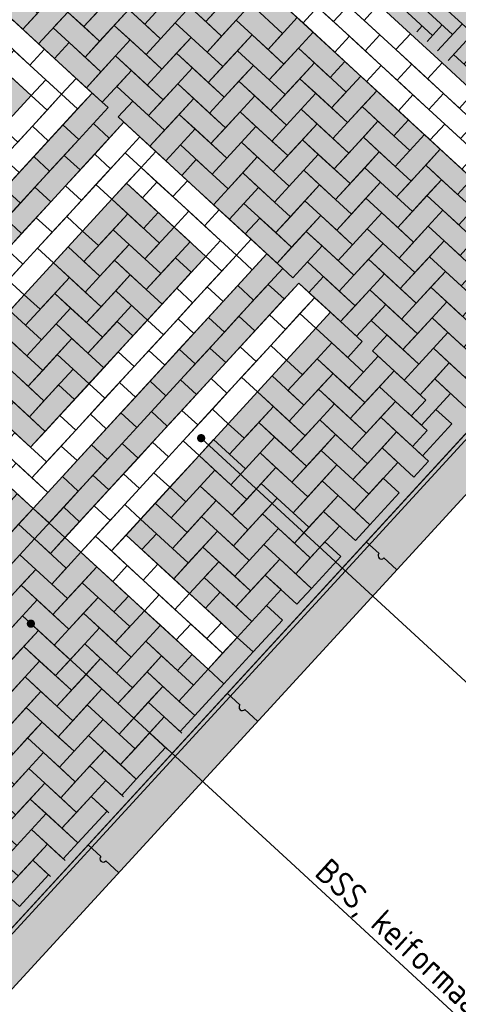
# Model space of a CAD drawing. Header units: metres. Extents: x 111546 to 149831, y 498798 to 507863.
# Tile 87 of 256: x 113035.21 to 113037.34, y 500861.54 to 500866.32. Entities that reach past the tile are written whole.
import ezdxf

# ---------------------------------------------------------------- set-up
doc = ezdxf.new("R2010")
doc.units = ezdxf.units.M
doc.layers.add('3-nw-details-1', color=7, linetype='Continuous')
doc.layers.add('3-nw-details-2', color=7, linetype='Continuous')
doc.styles.get("Standard").update_dxf_attribs({"font": 'isocp-ie.shx'})
doc.dimstyles.get("Standard").update_dxf_attribs({"dimtxt": 0.18, "dimasz": 0.18, "dimexe": 0.18, "dimexo": 0.0625, "dimgap": 0.09, "dimtad": 0, "dimtih": 1, "dimtoh": 1, "dimdec": 4, "dimzin": 0, "dimdsep": 46, "dimtxsty": 'Standard', "dimcen": 0.09, "dimadec": 0, "dimazin": 0, "dimtfac": 1, "dimtdec": 4, "dimtofl": 0, "dimtmove": 0, "dimatfit": 3, "dimfxl": 1, "dimtolj": 1, "dimtzin": 0, "dimarcsym": 0})

msp = doc.modelspace()

# ---------------------------------------------------------------- hatches: boundary and pattern name
at = {"layer": '3-nw-details-1', "linetype": 'Continuous', "ltscale": 0.02}
h = msp.add_hatch(dxfattribs=at)
h.set_pattern_fill('AVH-BSS_DIKFORMAAT_ELLEBOOG', pattern_type=2)
h.set_pattern_definition([(317.414373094, (0, 0), (0.097494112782, 0.004110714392), [0.276, -0.138]), (227.414373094, (0.140075, 0.15241), (0.097494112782, 0.004110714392), [0.276, -0.138])])
h.paths.add_polyline_path([(113036.8077, 500866.5679), (113038.2416, 500865.25), (113040.3529, 500867.5502), (113038.9205, 500868.8667)])
at = {"layer": '3-nw-details-2', "ltscale": 0.02}
h = msp.add_hatch(color=9, dxfattribs=at)
h.dxf.hatch_style = 1
h.paths.add_polyline_path([(113026.1378, 500862.6837), (113026.285, 500862.5483), (113035.2189, 500872.2688), (113035.0717, 500872.4041)])
h.paths.add_polyline_path([(113031.419, 500857.8298), (113031.5663, 500857.6944), (113040.5002, 500867.4149), (113040.3529, 500867.5502)])
h = msp.add_hatch(color=116, dxfattribs=at)
h.dxf.hatch_style = 1
h.paths.add_polyline_path([(113033.0078, 500868.3113), (113032.312, 500868.9508), (113031.7436, 500868.3323), (113032.2848, 500867.835), (113031.8585, 500867.3711), (113031.3173, 500867.8685), (113031.1752, 500867.7139), (113031.871, 500867.0744), (113032.5815, 500867.8475), (113032.0403, 500868.3448), (113032.3246, 500868.6541), (113032.8657, 500868.1567)], flags=16)
h.paths.add_polyline_path([(113033.8582, 500867.5297), (113033.1624, 500868.1692), (113032.0256, 500866.9323), (113032.7214, 500866.2928), (113032.8635, 500866.4474), (113032.3223, 500866.9448), (113033.1739, 500867.8714), (113033.7151, 500867.374)], flags=16)
h.paths.add_polyline_path([(113034.0128, 500867.3876), (113032.876, 500866.1507), (113033.0306, 500866.0086), (113033.599, 500866.6271), (113033.9856, 500866.2718), (113033.4171, 500865.6533), (113033.5717, 500865.5112), (113034.7086, 500866.7482), (113034.554, 500866.8903), (113034.1277, 500866.4264), (113033.7411, 500866.7817), (113034.1674, 500867.2455)], flags=16)
h.paths.add_polyline_path([(113034.8632, 500866.6061), (113035.559, 500865.9666), (113034.4221, 500864.7297), (113033.7264, 500865.3691)], flags=16)
h.paths.add_polyline_path([(113035.7136, 500865.8245), (113036.4094, 500865.185), (113035.2725, 500863.9481), (113034.5768, 500864.5876)], flags=16)
h.paths.add_polyline_path([(113035.7261, 500865.5278), (113036.1126, 500865.1725), (113035.26, 500864.2448), (113034.8735, 500864.6001)], flags=0)
h.paths.add_polyline_path([(113036.564, 500865.0429), (113036.7186, 500864.9008), (113035.7239, 500863.8185), (113036.265, 500863.3211), (113036.1229, 500863.1665), (113035.4271, 500863.806)], flags=16)
h.paths.add_polyline_path([(113031.3861, 500866.2365), (113032.0819, 500865.597), (113031.9398, 500865.4424), (113030.5772, 500864.9834), (113031.0872, 500864.5147), (113030.945, 500864.3601), (113030.2493, 500864.9996), (113030.3914, 500865.1542), (113030.4008, 500865.1456), (113031.7633, 500865.6046), (113031.244, 500866.0819)], flags=16)
h.paths.add_polyline_path([(113032.2365, 500865.4549), (113032.9323, 500864.8155), (113031.7954, 500863.5785), (113031.0997, 500864.218)], flags=16)
h.paths.add_polyline_path([(113033.0869, 500864.6734), (113033.7827, 500864.0339), (113032.6458, 500862.797), (113032.4912, 500862.9391), (113033.4859, 500864.0214), (113033.0994, 500864.3766), (113032.1047, 500863.2943), (113031.9501, 500863.4364)], flags=16)
h.paths.add_polyline_path([(113033.9373, 500863.8918), (113034.5557, 500863.3234), (113034.4136, 500863.1687), (113033.9498, 500863.5951), (113033.5945, 500863.2085), (113033.9811, 500862.8533), (113033.839, 500862.6986), (113033.4524, 500863.0539), (113033.0972, 500862.6674), (113033.6383, 500862.17), (113033.4962, 500862.0154), (113032.8004, 500862.6549)], flags=16)
h.paths.add_polyline_path([(113032.8742, 500869.7176), (113038.0082, 500864.9991), (113033.745, 500860.3605), (113028.6103, 500865.0784)])
h.paths.add_polyline_path([(113032.249, 500865.1582), (113032.6356, 500864.803), (113031.7829, 500863.8753), (113031.3964, 500864.2305)], flags=0)
h = msp.add_hatch(color=20, dxfattribs=at)
h.dxf.hatch_style = 1
h.paths.add_polyline_path([(113038.9191, 500868.8681), (113040.3529, 500867.5502), (113038.2214, 500865.231), (113036.7875, 500866.5488)])
h = msp.add_hatch(color=116, dxfattribs=at)
h.dxf.hatch_style = 1
h.paths.add_polyline_path([(113034.8757, 500866.3093), (113035.2623, 500865.9541), (113034.4096, 500865.0264), (113034.0231, 500865.3816)])
h.paths.add_polyline_path([(113035.7261, 500865.5278), (113036.1126, 500865.1725), (113035.26, 500864.2448), (113034.8735, 500864.6001)])
h.paths.add_polyline_path([(113032.249, 500865.1582), (113032.6356, 500864.803), (113031.7829, 500863.8753), (113031.3964, 500864.2305)])

# ---------------------------------------------------------------- linework, layer by layer
at = {"ltscale": 0.02}
for points in [[(113040.3529, 500867.5502), (113031.419, 500857.8298)], [(113040.3677, 500867.5367), (113031.4337, 500857.8162)], [(113040.5002, 500867.4149), (113031.5663, 500857.6944)], [(113036.8929, 500863.7856), (113036.9546, 500863.7289)], [(113036.9785, 500863.7069), (113037.0402, 500863.6502)], [(113036.2162, 500863.0493), (113036.2779, 500862.9926)], [(113036.3018, 500862.9706), (113036.3635, 500862.914)], [(113035.5395, 500862.313), (113035.6012, 500862.2564)], [(113035.6251, 500862.2344), (113035.6868, 500862.1777)]]:
    msp.add_lwpolyline(points, dxfattribs=at)
for centre in [(113036.9665, 500863.7179), (113036.2898, 500862.9816), (113035.6131, 500862.2454)]:
    msp.add_arc(centre, 0.0162, 137.4144, 317.4144, dxfattribs=at)
at = {"layer": '3-nw-details-1', "ltscale": 0.08}
for points in [[(113035.4348, 500866.5086), (113035.5894, 500866.3664), (113035.5184, 500866.2891), (113035.3637, 500866.4312)], [(113035.7315, 500866.5211), (113035.8861, 500866.379), (113035.8151, 500866.3017), (113035.6605, 500866.4438)], [(113036.0282, 500866.5336), (113036.1829, 500866.3915), (113036.1118, 500866.3142), (113035.9572, 500866.4563)], [(113035.1381, 500866.496), (113035.2927, 500866.3539), (113035.2216, 500866.2766), (113035.067, 500866.4187)], [(113036.0345, 500866.3852), (113035.8924, 500866.2306), (113035.8151, 500866.3017), (113035.9572, 500866.4563)], [(113036.3312, 500866.3977), (113036.1891, 500866.2431), (113036.1118, 500866.3142), (113036.2539, 500866.4688)], [(113035.4411, 500866.3602), (113035.2989, 500866.2056), (113035.2216, 500866.2766), (113035.3637, 500866.4312)], [(113035.7378, 500866.3727), (113035.5957, 500866.2181), (113035.5184, 500866.2891), (113035.6605, 500866.4438)], [(113035.4411, 500866.3602), (113035.5957, 500866.2181), (113035.5246, 500866.1408), (113035.37, 500866.2829)], [(113035.7378, 500866.3727), (113035.8924, 500866.2306), (113035.8213, 500866.1533), (113035.6667, 500866.2954)], [(113036.0345, 500866.3852), (113036.1891, 500866.2431), (113036.1181, 500866.1658), (113035.9634, 500866.3079)], [(113036.3312, 500866.3977), (113036.4858, 500866.2556), (113036.4148, 500866.1783), (113036.2602, 500866.3204)], [(113036.3375, 500866.2494), (113036.1954, 500866.0948), (113036.1181, 500866.1658), (113036.2602, 500866.3204)], [(113036.6342, 500866.2619), (113036.4921, 500866.1073), (113036.4148, 500866.1783), (113036.5569, 500866.3329)], [(113035.744, 500866.2243), (113035.6019, 500866.0697), (113035.5246, 500866.1408), (113035.6667, 500866.2954)], [(113036.0408, 500866.2369), (113035.8986, 500866.0822), (113035.8213, 500866.1533), (113035.9634, 500866.3079)], [(113035.744, 500866.2243), (113035.8986, 500866.0822), (113035.8276, 500866.0049), (113035.673, 500866.147)], [(113036.0408, 500866.2369), (113036.1954, 500866.0948), (113036.1243, 500866.0174), (113035.9697, 500866.1595)], [(113036.3375, 500866.2494), (113036.4921, 500866.1073), (113036.421, 500866.03), (113036.2664, 500866.1721)], [(113036.6342, 500866.2619), (113036.7888, 500866.1198), (113036.7178, 500866.0425), (113036.5631, 500866.1846)], [(113035.4473, 500866.2118), (113035.6019, 500866.0697), (113035.5309, 500865.9924), (113035.3763, 500866.1345)], [(113036.3437, 500866.101), (113036.2016, 500865.9464), (113036.1243, 500866.0174), (113036.2664, 500866.1721)], [(113036.6405, 500866.1135), (113036.4983, 500865.9589), (113036.421, 500866.03), (113036.5631, 500866.1846)], [(113035.7503, 500866.076), (113035.6082, 500865.9214), (113035.5309, 500865.9924), (113035.673, 500866.147)], [(113036.047, 500866.0885), (113035.9049, 500865.9339), (113035.8276, 500866.0049), (113035.9697, 500866.1595)], [(113035.7503, 500866.076), (113035.9049, 500865.9339), (113035.8339, 500865.8566), (113035.6792, 500865.9987)], [(113036.047, 500866.0885), (113036.2016, 500865.9464), (113036.1306, 500865.8691), (113035.976, 500866.0112)], [(113036.3437, 500866.101), (113036.4983, 500865.9589), (113036.4273, 500865.8816), (113036.2727, 500866.0237)], [(113036.6405, 500866.1135), (113036.7951, 500865.9714), (113036.724, 500865.8941), (113036.5694, 500866.0362)], [(113036.6467, 500865.9652), (113036.5046, 500865.8105), (113036.4273, 500865.8816), (113036.5694, 500866.0362)], [(113036.9434, 500865.9777), (113036.8013, 500865.8231), (113036.724, 500865.8941), (113036.8661, 500866.0487)], [(113036.0533, 500865.9401), (113035.9112, 500865.7855), (113035.8339, 500865.8566), (113035.976, 500866.0112)], [(113036.35, 500865.9526), (113036.2079, 500865.798), (113036.1306, 500865.8691), (113036.2727, 500866.0237)], [(113036.9434, 500865.9777), (113037.098, 500865.8356), (113037.027, 500865.7583), (113036.8724, 500865.9004)], [(113035.6363, 500865.8955), (113035.4942, 500865.7409), (113035.4169, 500865.812), (113035.559, 500865.9666)], [(113036.0533, 500865.9401), (113036.2079, 500865.798), (113036.1368, 500865.7207), (113035.9822, 500865.8628)], [(113036.35, 500865.9526), (113036.5046, 500865.8105), (113036.4335, 500865.7332), (113036.2789, 500865.8753)], [(113036.6467, 500865.9652), (113036.8013, 500865.8231), (113036.7303, 500865.7457), (113036.5757, 500865.8878)], [(113035.7565, 500865.9276), (113035.9112, 500865.7855), (113035.8401, 500865.7082), (113035.6855, 500865.8503)], [(113036.653, 500865.8168), (113036.5109, 500865.6622), (113036.4335, 500865.7332), (113036.5757, 500865.8878)], [(113036.9497, 500865.8293), (113036.8076, 500865.6747), (113036.7303, 500865.7457), (113036.8724, 500865.9004)], [(113036.0595, 500865.7918), (113035.9174, 500865.6372), (113035.8401, 500865.7082), (113035.9822, 500865.8628)], [(113036.3562, 500865.8043), (113036.2141, 500865.6497), (113036.1368, 500865.7207), (113036.2789, 500865.8753)], [(113035.4942, 500865.7409), (113035.3521, 500865.5863), (113035.2748, 500865.6574), (113035.4169, 500865.812)], [(113035.6425, 500865.7472), (113035.5004, 500865.5926), (113035.4231, 500865.6636), (113035.5652, 500865.8182)], [(113036.0595, 500865.7918), (113036.2141, 500865.6497), (113036.1431, 500865.5724), (113035.9885, 500865.7145)], [(113036.3562, 500865.8043), (113036.5109, 500865.6622), (113036.4398, 500865.5849), (113036.2852, 500865.727)], [(113036.653, 500865.8168), (113036.8076, 500865.6747), (113036.7365, 500865.5974), (113036.5819, 500865.7395)], [(113036.9497, 500865.8293), (113037.1043, 500865.6872), (113037.0332, 500865.6099), (113036.8786, 500865.752)], [(113036.6592, 500865.6684), (113036.5171, 500865.5138), (113036.4398, 500865.5849), (113036.5819, 500865.7395)], [(113036.9559, 500865.6809), (113036.8138, 500865.5263), (113036.7365, 500865.5974), (113036.8786, 500865.752)], [(113037.2527, 500865.6935), (113037.1106, 500865.5388), (113037.0332, 500865.6099), (113037.1754, 500865.7645)], [(113036.3625, 500865.6559), (113036.2204, 500865.5013), (113036.1431, 500865.5724), (113036.2852, 500865.727)], [(113037.2527, 500865.6935), (113037.4073, 500865.5514), (113037.3362, 500865.474), (113037.1816, 500865.6161)], [(113035.3521, 500865.5863), (113035.21, 500865.4317), (113035.1327, 500865.5027), (113035.2748, 500865.6574)], [(113035.5004, 500865.5926), (113035.3583, 500865.4379), (113035.281, 500865.509), (113035.4231, 500865.6636)], [(113036.0658, 500865.6434), (113036.2204, 500865.5013), (113036.1493, 500865.424), (113035.9947, 500865.5661)], [(113036.3625, 500865.6559), (113036.5171, 500865.5138), (113036.4461, 500865.4365), (113036.2914, 500865.5786)], [(113036.6592, 500865.6684), (113036.8138, 500865.5263), (113036.7428, 500865.449), (113036.5882, 500865.5911)], [(113036.9559, 500865.6809), (113037.1106, 500865.5388), (113037.0395, 500865.4615), (113036.8849, 500865.6036)], [(113036.9622, 500865.5326), (113036.8201, 500865.378), (113036.7428, 500865.449), (113036.8849, 500865.6036)], [(113037.2589, 500865.5451), (113037.1168, 500865.3905), (113037.0395, 500865.4615), (113037.1816, 500865.6161)], [(113036.3688, 500865.5076), (113036.2266, 500865.3529), (113036.1493, 500865.424), (113036.2914, 500865.5786)], [(113036.6655, 500865.5201), (113036.5234, 500865.3655), (113036.4461, 500865.4365), (113036.5882, 500865.5911)], [(113035.21, 500865.4317), (113035.0679, 500865.2771), (113034.9906, 500865.3481), (113035.1327, 500865.5027)], [(113035.3583, 500865.4379), (113035.2162, 500865.2833), (113035.1389, 500865.3544), (113035.281, 500865.509)], [(113035.7261, 500865.5278), (113035.8807, 500865.3857), (113035.8097, 500865.3083), (113035.6551, 500865.4505)], [(113036.3688, 500865.5076), (113036.5234, 500865.3655), (113036.4523, 500865.2882), (113036.2977, 500865.4303)], [(113036.6655, 500865.5201), (113036.8201, 500865.378), (113036.749, 500865.3007), (113036.5944, 500865.4428)], [(113036.9622, 500865.5326), (113037.1168, 500865.3905), (113037.0458, 500865.3132), (113036.8911, 500865.4553)], [(113037.2589, 500865.5451), (113037.4135, 500865.403), (113037.3425, 500865.3257), (113037.1879, 500865.4678)], [(113035.7324, 500865.3794), (113035.5903, 500865.2248), (113035.5129, 500865.2958), (113035.6551, 500865.4505)], [(113036.9684, 500865.3842), (113036.8263, 500865.2296), (113036.749, 500865.3007), (113036.8911, 500865.4553)], [(113037.2652, 500865.3967), (113037.1231, 500865.2421), (113037.0458, 500865.3132), (113037.1879, 500865.4678)], [(113036.6717, 500865.3717), (113036.5296, 500865.2171), (113036.4523, 500865.2882), (113036.5944, 500865.4428)], [(113035.7324, 500865.3794), (113035.887, 500865.2373), (113035.8159, 500865.16), (113035.6613, 500865.3021)], [(113036.375, 500865.3592), (113036.5296, 500865.2171), (113036.4586, 500865.1398), (113036.304, 500865.2819)], [(113036.6717, 500865.3717), (113036.8263, 500865.2296), (113036.7553, 500865.1523), (113036.6007, 500865.2944)], [(113036.9684, 500865.3842), (113037.1231, 500865.2421), (113037.052, 500865.1648), (113036.8974, 500865.3069)], [(113037.2652, 500865.3967), (113037.4198, 500865.2546), (113037.3487, 500865.1773), (113037.1941, 500865.3194)], [(113035.2162, 500865.2833), (113035.0741, 500865.1287), (113034.9968, 500865.1998), (113035.1389, 500865.3544)], [(113036.0353, 500865.2436), (113035.8932, 500865.0889), (113035.8159, 500865.16), (113035.958, 500865.3146)], [(113036.9747, 500865.2359), (113036.8326, 500865.0812), (113036.7553, 500865.1523), (113036.8974, 500865.3069)], [(113037.2714, 500865.2484), (113037.1293, 500865.0938), (113037.052, 500865.1648), (113037.1941, 500865.3194)], [(113035.7386, 500865.231), (113035.5965, 500865.0764), (113035.5192, 500865.1475), (113035.6613, 500865.3021)], [(113036.678, 500865.2234), (113036.5359, 500865.0687), (113036.4586, 500865.1398), (113036.6007, 500865.2944)], [(113035.4419, 500865.2185), (113035.5965, 500865.0764), (113035.5255, 500864.9991), (113035.3708, 500865.1412)], [(113035.7386, 500865.231), (113035.8932, 500865.0889), (113035.8222, 500865.0116), (113035.6676, 500865.1537)], [(113036.678, 500865.2234), (113036.8326, 500865.0812), (113036.7615, 500865.0039), (113036.6069, 500865.146)], [(113036.9747, 500865.2359), (113037.1293, 500865.0938), (113037.0583, 500865.0165), (113036.9037, 500865.1586)], [(113037.2714, 500865.2484), (113037.426, 500865.1063), (113037.355, 500865.029), (113037.2004, 500865.1711)], [(113036.0416, 500865.0952), (113035.8995, 500864.9406), (113035.8222, 500865.0116), (113035.9643, 500865.1662)], [(113036.4867, 500865.114), (113036.3446, 500864.9593), (113036.2673, 500865.0304), (113036.4094, 500865.185)], [(113037.2777, 500865.1), (113037.1356, 500864.9454), (113037.0583, 500865.0165), (113037.2004, 500865.1711)], [(113035.4482, 500865.0702), (113035.306, 500864.9156), (113035.2287, 500864.9866), (113035.3708, 500865.1412)], [(113035.7449, 500865.0827), (113035.6028, 500864.9281), (113035.5255, 500864.9991), (113035.6676, 500865.1537)], [(113036.981, 500865.0875), (113036.8389, 500864.9329), (113036.7615, 500865.0039), (113036.9037, 500865.1586)], [(113035.4482, 500865.0702), (113035.6028, 500864.9281), (113035.5317, 500864.8508), (113035.3771, 500864.9929)], [(113035.7449, 500865.0827), (113035.8995, 500864.9406), (113035.8284, 500864.8633), (113035.6738, 500865.0054)], [(113036.6842, 500865.075), (113036.8389, 500864.9329), (113036.7678, 500864.8556), (113036.6132, 500864.9977)], [(113036.981, 500865.0875), (113037.1356, 500864.9454), (113037.0645, 500864.8681), (113036.9099, 500865.0102)], [(113037.2777, 500865.1), (113037.4323, 500864.9579), (113037.3612, 500864.8806), (113037.2066, 500865.0227)], [(113036.3446, 500864.9593), (113036.2025, 500864.8047), (113036.1252, 500864.8758), (113036.2673, 500865.0304)], [(113036.4929, 500864.9656), (113036.3508, 500864.811), (113036.2735, 500864.882), (113036.4156, 500865.0367)], [(113037.2839, 500864.9517), (113037.1418, 500864.797), (113037.0645, 500864.8681), (113037.2066, 500865.0227)], [(113035.4544, 500864.9218), (113035.3123, 500864.7672), (113035.235, 500864.8382), (113035.3771, 500864.9929)], [(113035.7511, 500864.9343), (113035.609, 500864.7797), (113035.5317, 500864.8508), (113035.6738, 500865.0054)], [(113036.9872, 500864.9391), (113036.8451, 500864.7845), (113036.7678, 500864.8556), (113036.9099, 500865.0102)], [(113036.9872, 500864.9391), (113037.1418, 500864.797), (113037.0708, 500864.7197), (113036.9162, 500864.8618)], [(113037.2839, 500864.9517), (113037.4386, 500864.8095), (113037.3675, 500864.7322), (113037.2129, 500864.8743)], [(113035.1577, 500864.9093), (113035.3123, 500864.7672), (113035.2412, 500864.6899), (113035.0866, 500864.832)], [(113035.4544, 500864.9218), (113035.609, 500864.7797), (113035.538, 500864.7024), (113035.3834, 500864.8445)], [(113036.3508, 500864.811), (113036.2087, 500864.6564), (113036.1314, 500864.7274), (113036.2735, 500864.882)], [(113036.7186, 500864.9008), (113036.8732, 500864.7587), (113036.8022, 500864.6814), (113036.6475, 500864.8235)], [(113035.4607, 500864.7734), (113035.3186, 500864.6188), (113035.2412, 500864.6899), (113035.3834, 500864.8445)], [(113035.7574, 500864.786), (113035.6153, 500864.6313), (113035.538, 500864.7024), (113035.6801, 500864.857)], [(113036.2025, 500864.8047), (113036.0604, 500864.6501), (113035.9831, 500864.7212), (113036.1252, 500864.8758)], [(113037.2902, 500864.8033), (113037.1481, 500864.6487), (113037.0708, 500864.7197), (113037.2129, 500864.8743)], [(113036.7249, 500864.7524), (113036.5827, 500864.5978), (113036.5054, 500864.6689), (113036.6475, 500864.8235)], [(113036.9935, 500864.7908), (113037.1481, 500864.6487), (113037.077, 500864.5714), (113036.9224, 500864.7135)], [(113037.2902, 500864.8033), (113037.4448, 500864.6612), (113037.3738, 500864.5839), (113037.2191, 500864.726)], [(113035.1639, 500864.7609), (113035.3186, 500864.6188), (113035.2475, 500864.5415), (113035.0929, 500864.6836)], [(113035.4607, 500864.7734), (113035.6153, 500864.6313), (113035.5442, 500864.554), (113035.3896, 500864.6961)], [(113036.7249, 500864.7524), (113036.8795, 500864.6103), (113036.8084, 500864.533), (113036.6538, 500864.6751)], [(113035.4669, 500864.6251), (113035.3248, 500864.4705), (113035.2475, 500864.5415), (113035.3896, 500864.6961)], [(113036.0604, 500864.6501), (113035.9183, 500864.4955), (113035.8409, 500864.5665), (113035.9831, 500864.7212)], [(113036.2087, 500864.6564), (113036.0666, 500864.5017), (113035.9893, 500864.5728), (113036.1314, 500864.7274)], [(113037.0278, 500864.6166), (113036.8857, 500864.462), (113036.8084, 500864.533), (113036.9505, 500864.6876)], [(113037.2964, 500864.6549), (113037.1543, 500864.5003), (113037.077, 500864.5714), (113037.2191, 500864.726)], [(113036.7311, 500864.6041), (113036.589, 500864.4495), (113036.5117, 500864.5205), (113036.6538, 500864.6751)], [(113037.2964, 500864.6549), (113037.4511, 500864.5128), (113037.38, 500864.4355), (113037.2254, 500864.5776)], [(113035.1702, 500864.6126), (113035.3248, 500864.4705), (113035.2538, 500864.3932), (113035.0991, 500864.5353)], [(113036.4344, 500864.5916), (113036.589, 500864.4495), (113036.518, 500864.3722), (113036.3633, 500864.5143)], [(113036.7311, 500864.6041), (113036.8857, 500864.462), (113036.8147, 500864.3847), (113036.6601, 500864.5268)], [(113037.0278, 500864.6166), (113037.1824, 500864.4745), (113037.1114, 500864.3972), (113036.9568, 500864.5393)], [(113035.4732, 500864.4767), (113035.3311, 500864.3221), (113035.2538, 500864.3932), (113035.3959, 500864.5478)], [(113035.9183, 500864.4955), (113035.7761, 500864.3409), (113035.6988, 500864.4119), (113035.8409, 500864.5665)], [(113036.0666, 500864.5017), (113035.9245, 500864.3471), (113035.8472, 500864.4182), (113035.9893, 500864.5728)], [(113036.4406, 500864.4432), (113036.2985, 500864.2886), (113036.2212, 500864.3596), (113036.3633, 500864.5143)], [(113036.7374, 500864.4557), (113036.5953, 500864.3011), (113036.518, 500864.3722), (113036.6601, 500864.5268)], [(113037.0341, 500864.4682), (113036.892, 500864.3136), (113036.8147, 500864.3847), (113036.9568, 500864.5393)], [(113035.1765, 500864.4642), (113035.3311, 500864.3221), (113035.26, 500864.2448), (113035.1054, 500864.3869)], [(113036.7374, 500864.4557), (113036.892, 500864.3136), (113036.8209, 500864.2363), (113036.6663, 500864.3784)], [(113037.0341, 500864.4682), (113037.1887, 500864.3261), (113037.1177, 500864.2488), (113036.963, 500864.3909)], [(113035.7761, 500864.3409), (113035.634, 500864.1863), (113035.5567, 500864.2573), (113035.6988, 500864.4119)], [(113035.9245, 500864.3471), (113035.7824, 500864.1925), (113035.7051, 500864.2636), (113035.8472, 500864.4182)], [(113036.4406, 500864.4432), (113036.5953, 500864.3011), (113036.5242, 500864.2238), (113036.3696, 500864.3659)], [(113036.4469, 500864.2948), (113036.3048, 500864.1402), (113036.2275, 500864.2113), (113036.3696, 500864.3659)], [(113036.7436, 500864.3074), (113036.6015, 500864.1527), (113036.5242, 500864.2238), (113036.6663, 500864.3784)], [(113037.0403, 500864.3199), (113036.8982, 500864.1653), (113036.8209, 500864.2363), (113036.963, 500864.3909)], [(113036.7436, 500864.3074), (113036.8982, 500864.1653), (113036.8272, 500864.0879), (113036.6726, 500864.2301)], [(113037.0403, 500864.3199), (113037.195, 500864.1778), (113037.1239, 500864.1005), (113036.9693, 500864.2426)], [(113035.634, 500864.1863), (113035.4919, 500864.0316), (113035.4146, 500864.1027), (113035.5567, 500864.2573)], [(113035.7824, 500864.1925), (113035.6403, 500864.0379), (113035.563, 500864.109), (113035.7051, 500864.2636)], [(113036.1502, 500864.2823), (113036.3048, 500864.1402), (113036.2337, 500864.0629), (113036.0791, 500864.205)], [(113036.4469, 500864.2948), (113036.6015, 500864.1527), (113036.5305, 500864.0754), (113036.3758, 500864.2175)], [(113036.4532, 500864.1465), (113036.3111, 500863.9919), (113036.2337, 500864.0629), (113036.3758, 500864.2175)], [(113036.7499, 500864.159), (113036.6078, 500864.0044), (113036.5305, 500864.0754), (113036.6726, 500864.2301)], [(113037.0466, 500864.1715), (113036.9045, 500864.0169), (113036.8272, 500864.0879), (113036.9693, 500864.2426)], [(113037.0466, 500864.1715), (113036.9045, 500864.0169), (113036.8272, 500864.0879), (113036.9693, 500864.2426)], [(113036.1564, 500864.134), (113036.0143, 500863.9794), (113035.937, 500864.0504), (113036.0791, 500864.205)], [(113036.7499, 500864.159), (113036.9045, 500864.0169), (113036.8334, 500863.9396), (113036.6788, 500864.0817)], [(113036.1564, 500864.134), (113036.3111, 500863.9919), (113036.24, 500863.9146), (113036.0854, 500864.0567)], [(113036.4532, 500864.1465), (113036.6078, 500864.0044), (113036.5367, 500863.9271), (113036.3821, 500864.0692)], [(113035.4919, 500864.0316), (113035.3498, 500863.877), (113035.2725, 500863.9481), (113035.4146, 500864.1027)], [(113035.6403, 500864.0379), (113035.4982, 500863.8833), (113035.4209, 500863.9543), (113035.563, 500864.109)], [(113036.4594, 500863.9981), (113036.3173, 500863.8435), (113036.24, 500863.9146), (113036.3821, 500864.0692)], [(113036.7561, 500864.0106), (113036.614, 500863.856), (113036.5367, 500863.9271), (113036.6788, 500864.0817)], [(113037.0529, 500864.0231), (113036.9107, 500863.8685), (113036.8334, 500863.9396), (113036.9755, 500864.0942)], [(113035.2725, 500863.9481), (113035.1304, 500863.7935), (113035.0531, 500863.8645), (113035.1952, 500864.0191)], [(113036.1627, 500863.9856), (113036.0206, 500863.831), (113035.9433, 500863.9021), (113036.0854, 500864.0567)], [(113035.866, 500863.9731), (113036.0206, 500863.831), (113035.9495, 500863.7537), (113035.7949, 500863.8958)], [(113036.1627, 500863.9856), (113036.3173, 500863.8435), (113036.2463, 500863.7662), (113036.0916, 500863.9083)], [(113036.4594, 500863.9981), (113036.614, 500863.856), (113036.543, 500863.7787), (113036.3884, 500863.9208)], [(113036.7561, 500864.0106), (113036.9107, 500863.8685), (113036.8397, 500863.7912), (113036.6851, 500863.9333)], [(113035.2725, 500863.9481), (113035.4271, 500863.806), (113035.3561, 500863.7287), (113035.2015, 500863.8708)], [(113035.4982, 500863.8833), (113035.3561, 500863.7287), (113035.2788, 500863.7997), (113035.4209, 500863.9543)], [(113036.4657, 500863.8498), (113036.3236, 500863.6951), (113036.2463, 500863.7662), (113036.3884, 500863.9208)], [(113036.7624, 500863.8623), (113036.6203, 500863.7077), (113036.543, 500863.7787), (113036.6851, 500863.9333)], [(113036.1689, 500863.8373), (113036.0268, 500863.6826), (113035.9495, 500863.7537), (113036.0916, 500863.9083)], [(113035.2788, 500863.7997), (113035.1367, 500863.6451), (113035.0594, 500863.7162), (113035.2015, 500863.8708)], [(113035.8722, 500863.8247), (113036.0268, 500863.6826), (113035.9558, 500863.6053), (113035.8012, 500863.7474)], [(113036.1689, 500863.8373), (113036.3236, 500863.6951), (113036.2525, 500863.6178), (113036.0979, 500863.7599)], [(113036.4657, 500863.8498), (113036.6203, 500863.7077), (113036.5492, 500863.6304), (113036.3946, 500863.7725)], [(113035.2788, 500863.7997), (113035.4334, 500863.6576), (113035.3623, 500863.5803), (113035.2077, 500863.7224)], [(113036.7686, 500863.7139), (113036.6265, 500863.5593), (113036.5492, 500863.6304), (113036.6913, 500863.785)], [(113035.5818, 500863.6639), (113035.4397, 500863.5093), (113035.3623, 500863.5803), (113035.5045, 500863.7349)], [(113036.1752, 500863.6889), (113036.0331, 500863.5343), (113035.9558, 500863.6053), (113036.0979, 500863.7599)], [(113036.4719, 500863.7014), (113036.3298, 500863.5468), (113036.2525, 500863.6178), (113036.3946, 500863.7725)], [(113035.285, 500863.6514), (113035.1429, 500863.4967), (113035.0656, 500863.5678), (113035.2077, 500863.7224)], [(113036.1752, 500863.6889), (113036.3298, 500863.5468), (113036.2588, 500863.4695), (113036.1041, 500863.6116)], [(113036.4719, 500863.7014), (113036.6265, 500863.5593), (113036.5555, 500863.482), (113036.4009, 500863.6241)], [(113035.285, 500863.6514), (113035.4397, 500863.5093), (113035.3686, 500863.4319), (113035.214, 500863.5741)], [(113035.5818, 500863.6639), (113035.7364, 500863.5218), (113035.6653, 500863.4445), (113035.5107, 500863.5866)], [(113035.588, 500863.5155), (113035.4459, 500863.3609), (113035.3686, 500863.4319), (113035.5107, 500863.5866)], [(113036.4782, 500863.553), (113036.3361, 500863.3984), (113036.2588, 500863.4695), (113036.4009, 500863.6241)], [(113035.2913, 500863.503), (113035.1492, 500863.3484), (113035.0719, 500863.4194), (113035.214, 500863.5741)], [(113036.1815, 500863.5405), (113036.3361, 500863.3984), (113036.265, 500863.3211), (113036.1104, 500863.4632)], [(113035.2913, 500863.503), (113035.4459, 500863.3609), (113035.3749, 500863.2836), (113035.2202, 500863.4257)], [(113035.588, 500863.5155), (113035.7426, 500863.3734), (113035.6716, 500863.2961), (113035.517, 500863.4382)], [(113035.891, 500863.3797), (113035.7489, 500863.225), (113035.6716, 500863.2961), (113035.8137, 500863.4507)], [(113036.4844, 500863.4047), (113036.3423, 500863.2501), (113036.265, 500863.3211), (113036.4071, 500863.4757)], [(113035.2975, 500863.3546), (113035.1554, 500863.2), (113035.0781, 500863.2711), (113035.2202, 500863.4257)], [(113035.5943, 500863.3672), (113035.4522, 500863.2125), (113035.3749, 500863.2836), (113035.517, 500863.4382)], [(113035.2975, 500863.3546), (113035.4522, 500863.2125), (113035.3811, 500863.1352), (113035.2265, 500863.2773)], [(113035.5943, 500863.3672), (113035.7489, 500863.225), (113035.6778, 500863.1477), (113035.5232, 500863.2898)], [(113035.891, 500863.3797), (113036.0456, 500863.2376), (113035.9746, 500863.1602), (113035.8199, 500863.3024)], [(113035.8972, 500863.2313), (113035.7551, 500863.0767), (113035.6778, 500863.1477), (113035.8199, 500863.3024)], [(113036.3423, 500863.2501), (113036.2002, 500863.0955), (113036.1229, 500863.1665), (113036.265, 500863.3211)], [(113035.3038, 500863.2063), (113035.1617, 500863.0517), (113035.0844, 500863.1227), (113035.2265, 500863.2773)], [(113035.6005, 500863.2188), (113035.4584, 500863.0642), (113035.3811, 500863.1352), (113035.5232, 500863.2898)], [(113035.3038, 500863.2063), (113035.4584, 500863.0642), (113035.3874, 500862.9869), (113035.2328, 500863.129)], [(113035.6005, 500863.2188), (113035.7551, 500863.0767), (113035.6841, 500862.9994), (113035.5295, 500863.1415)], [(113035.8972, 500863.2313), (113036.0519, 500863.0892), (113035.9808, 500863.0119), (113035.8262, 500863.154)], [(113035.9035, 500863.0829), (113035.7614, 500862.9283), (113035.6841, 500862.9994), (113035.8262, 500863.154)], [(113036.2002, 500863.0955), (113036.0581, 500862.9408), (113035.9808, 500863.0119), (113036.1229, 500863.1665)], [(113036.2002, 500863.0955), (113036.0581, 500862.9408), (113035.9808, 500863.0119), (113036.1229, 500863.1665)], [(113035.3101, 500863.0579), (113035.168, 500862.9033), (113035.0906, 500862.9744), (113035.2328, 500863.129)], [(113035.6068, 500863.0704), (113035.4647, 500862.9158), (113035.3874, 500862.9869), (113035.5295, 500863.1415)], [(113035.3101, 500863.0579), (113035.4647, 500862.9158), (113035.3936, 500862.8385), (113035.239, 500862.9806)], [(113035.6068, 500863.0704), (113035.7614, 500862.9283), (113035.6903, 500862.851), (113035.5357, 500862.9931)], [(113035.9035, 500863.0829), (113036.0581, 500862.9408), (113035.9871, 500862.8635), (113035.8324, 500863.0056)], [(113035.3163, 500862.9096), (113035.1742, 500862.7549), (113035.0969, 500862.826), (113035.239, 500862.9806)], [(113035.613, 500862.9221), (113035.4709, 500862.7675), (113035.3936, 500862.8385), (113035.5357, 500862.9931)], [(113035.9098, 500862.9346), (113035.7677, 500862.78), (113035.6903, 500862.851), (113035.8324, 500863.0056)], [(113035.613, 500862.9221), (113035.7677, 500862.78), (113035.6966, 500862.7027), (113035.542, 500862.8448)], [(113035.3163, 500862.9096), (113035.4709, 500862.7675), (113035.3999, 500862.6901), (113035.2453, 500862.8323)], [(113035.3226, 500862.7612), (113035.1805, 500862.6066), (113035.1032, 500862.6776), (113035.2453, 500862.8323)], [(113035.6193, 500862.7737), (113035.4772, 500862.6191), (113035.3999, 500862.6901), (113035.542, 500862.8448)], [(113035.916, 500862.7862), (113035.7739, 500862.6316), (113035.6966, 500862.7027), (113035.8387, 500862.8573)], [(113035.6193, 500862.7737), (113035.7739, 500862.6316), (113035.7029, 500862.5543), (113035.5482, 500862.6964)], [(113035.3226, 500862.7612), (113035.4772, 500862.6191), (113035.4061, 500862.5418), (113035.2515, 500862.6839)], [(113035.3288, 500862.6128), (113035.1867, 500862.4582), (113035.1094, 500862.5293), (113035.2515, 500862.6839)], [(113035.6255, 500862.6253), (113035.4834, 500862.4707), (113035.4061, 500862.5418), (113035.5482, 500862.6964)], [(113035.3288, 500862.6128), (113035.4834, 500862.4707), (113035.4124, 500862.3934), (113035.2578, 500862.5355)], [(113035.3351, 500862.4645), (113035.193, 500862.3099), (113035.1157, 500862.3809), (113035.2578, 500862.5355)], [(113035.6318, 500862.477), (113035.4897, 500862.3224), (113035.4124, 500862.3934), (113035.5545, 500862.548)], [(113035.3351, 500862.4645), (113035.4897, 500862.3224), (113035.4186, 500862.2451), (113035.264, 500862.3872)], [(113035.3413, 500862.3161), (113035.1992, 500862.1615), (113035.1219, 500862.2326), (113035.264, 500862.3872)], [(113035.3476, 500862.1678), (113035.2055, 500862.0131), (113035.1282, 500862.0842), (113035.2703, 500862.2388)]]:
    msp.add_lwpolyline(points, close=True, dxfattribs=at)
for points in [[(113037.1543, 500864.5003), (113037.2254, 500864.5776), (113037.3027, 500864.5066), (113037.1606, 500864.352), (113037.0833, 500864.423)], [(113037.1606, 500864.352), (113037.2317, 500864.4293), (113037.309, 500864.3582), (113037.1669, 500864.2036), (113037.0895, 500864.2746)], [(113035.9247, 500862.7782), (113035.8387, 500862.8573), (113035.9098, 500862.9346), (113035.9958, 500862.8555)], [(113035.6405, 500862.469), (113035.5545, 500862.548), (113035.6255, 500862.6253), (113035.7116, 500862.5463)], [(113035.3563, 500862.1598), (113035.2703, 500862.2388), (113035.3413, 500862.3161), (113035.4274, 500862.2371)]]:
    msp.add_lwpolyline(points, dxfattribs=at)
at = {"layer": '3-nw-details-2', "ltscale": 0.02}
for points in [[(113032.8742, 500869.7176), (113038.0082, 500864.9991), (113033.745, 500860.3605), (113028.6103, 500865.0784)], [(113031.419, 500857.8298), (113031.5663, 500857.6944), (113040.5002, 500867.4149), (113040.3529, 500867.5502)], [(113034.8757, 500866.3093), (113035.2623, 500865.9541), (113034.4096, 500865.0264), (113034.0231, 500865.3816)], [(113035.7261, 500865.5278), (113036.1126, 500865.1725), (113035.26, 500864.2448), (113034.8735, 500864.6001)], [(113036.564, 500865.0429), (113036.7186, 500864.9008), (113035.7239, 500863.8185), (113036.265, 500863.3211), (113036.1229, 500863.1665), (113035.4271, 500863.806)]]:
    msp.add_lwpolyline(points, close=True, dxfattribs=at)
for points in [[(113034.8632, 500866.6061), (113035.559, 500865.9666), (113034.4221, 500864.7297), (113033.7264, 500865.3691), (113034.8632, 500866.6061)], [(113035.7136, 500865.8245), (113036.4094, 500865.185), (113035.2725, 500863.9481), (113034.5768, 500864.5876), (113035.7136, 500865.8245)]]:
    msp.add_lwpolyline(points, dxfattribs=at)
at = {"layer": '3-nw-details-2', "ltscale": 0.08}
for points in [[(113036.5014, 500866.5265), (113036.656, 500866.3844), (113036.585, 500866.3071), (113036.4304, 500866.4492)], [(113036.6498, 500866.5328), (113036.8044, 500866.3907), (113036.7334, 500866.3134), (113036.5787, 500866.4555)], [(113036.7982, 500866.539), (113036.9528, 500866.3969), (113036.8817, 500866.3196), (113036.7271, 500866.4617)], [(113036.656, 500866.3844), (113036.8107, 500866.2423), (113036.7396, 500866.165), (113036.585, 500866.3071)], [(113036.8044, 500866.3907), (113036.959, 500866.2486), (113036.888, 500866.1712), (113036.7334, 500866.3134)], [(113036.9528, 500866.3969), (113037.1074, 500866.2548), (113037.0363, 500866.1775), (113036.8817, 500866.3196)], [(113035.1724, 500866.3219), (113035.3271, 500866.1797), (113035.256, 500866.1024), (113035.1014, 500866.2445)], [(113036.8107, 500866.2423), (113036.9653, 500866.1002), (113036.8942, 500866.0229), (113036.7396, 500866.165)], [(113036.959, 500866.2486), (113037.1136, 500866.1065), (113037.0426, 500866.0291), (113036.888, 500866.1712)], [(113037.1074, 500866.2548), (113037.262, 500866.1127), (113037.1909, 500866.0354), (113037.0363, 500866.1775)], [(113035.1787, 500866.1735), (113035.3333, 500866.0314), (113035.2623, 500865.9541), (113035.1076, 500866.0962)], [(113035.3271, 500866.1797), (113035.4817, 500866.0376), (113035.4106, 500865.9603), (113035.256, 500866.1024)], [(113036.9653, 500866.1002), (113037.1199, 500865.9581), (113037.0488, 500865.8808), (113036.8942, 500866.0229)], [(113037.1136, 500866.1065), (113037.2683, 500865.9643), (113037.1972, 500865.887), (113037.0426, 500866.0291)], [(113037.262, 500866.1127), (113037.4166, 500865.9706), (113037.3456, 500865.8933), (113037.1909, 500866.0354)], [(113035.4106, 500865.9603), (113035.3396, 500865.883), (113035.2623, 500865.9541), (113035.3333, 500866.0314)], [(113035.559, 500865.9666), (113035.4879, 500865.8893), (113035.4106, 500865.9603), (113035.4817, 500866.0376)], [(113035.3396, 500865.883), (113035.1975, 500865.7284), (113035.1202, 500865.7995), (113035.2623, 500865.9541)], [(113035.4879, 500865.8893), (113035.3458, 500865.7347), (113035.2685, 500865.8057), (113035.4106, 500865.9603)], [(113037.1199, 500865.9581), (113037.2745, 500865.816), (113037.2035, 500865.7387), (113037.0488, 500865.8808)], [(113037.2683, 500865.9643), (113037.4229, 500865.8222), (113037.3518, 500865.7449), (113037.1972, 500865.887)], [(113035.3458, 500865.7347), (113035.2037, 500865.58), (113035.1264, 500865.6511), (113035.2685, 500865.8057)], [(113035.7909, 500865.7534), (113035.6488, 500865.5988), (113035.5715, 500865.6699), (113035.7136, 500865.8245)], [(113037.2745, 500865.816), (113037.4291, 500865.6739), (113037.3581, 500865.5966), (113037.2035, 500865.7387)], [(113035.8682, 500865.6824), (113035.7972, 500865.6051), (113035.7199, 500865.6761), (113035.7909, 500865.7534)], [(113035.6488, 500865.5988), (113035.5067, 500865.4442), (113035.4294, 500865.5153), (113035.5715, 500865.6699)], [(113035.7972, 500865.6051), (113035.6551, 500865.4505), (113035.5777, 500865.5215), (113035.7199, 500865.6761)], [(113035.8682, 500865.6824), (113036.0228, 500865.5403), (113035.9518, 500865.463), (113035.7972, 500865.6051)], [(113035.8745, 500865.534), (113035.8034, 500865.4567), (113035.7261, 500865.5278), (113035.7972, 500865.6051)], [(113035.5067, 500865.4442), (113035.3646, 500865.2896), (113035.2873, 500865.3606), (113035.4294, 500865.5153)], [(113035.6551, 500865.4505), (113035.5129, 500865.2958), (113035.4356, 500865.3669), (113035.5777, 500865.5215)], [(113035.8745, 500865.534), (113036.0291, 500865.3919), (113035.958, 500865.3146), (113035.8034, 500865.4567)], [(113036.0228, 500865.5403), (113036.1774, 500865.3982), (113036.1064, 500865.3209), (113035.9518, 500865.463)], [(113035.3646, 500865.2896), (113035.2225, 500865.135), (113035.1452, 500865.206), (113035.2873, 500865.3606)], [(113035.5129, 500865.2958), (113035.3708, 500865.1412), (113035.2935, 500865.2123), (113035.4356, 500865.3669)], [(113036.0291, 500865.3919), (113036.1837, 500865.2498), (113036.1126, 500865.1725), (113035.958, 500865.3146)], [(113036.1774, 500865.3982), (113036.3321, 500865.2561), (113036.261, 500865.1788), (113036.1064, 500865.3209)], [(113035.3708, 500865.1412), (113035.2287, 500864.9866), (113035.1514, 500865.0577), (113035.2935, 500865.2123)], [(113036.261, 500865.1788), (113036.19, 500865.1014), (113036.1126, 500865.1725), (113036.1837, 500865.2498)], [(113036.4094, 500865.185), (113036.3383, 500865.1077), (113036.261, 500865.1788), (113036.3321, 500865.2561)], [(113035.2225, 500865.135), (113035.0804, 500864.9804), (113035.0031, 500865.0514), (113035.1452, 500865.206)], [(113036.19, 500865.1014), (113036.0478, 500864.9468), (113035.9705, 500865.0179), (113036.1126, 500865.1725)], [(113036.3383, 500865.1077), (113036.1962, 500864.9531), (113036.1189, 500865.0241), (113036.261, 500865.1788)], [(113035.2287, 500864.9866), (113035.0866, 500864.832), (113035.0093, 500864.903), (113035.1514, 500865.0577)], [(113036.1962, 500864.9531), (113036.0541, 500864.7985), (113035.9768, 500864.8695), (113036.1189, 500865.0241)], [(113036.6413, 500864.9719), (113036.4992, 500864.8172), (113036.4219, 500864.8883), (113036.564, 500865.0429)], [(113036.0478, 500864.9468), (113035.9057, 500864.7922), (113035.8284, 500864.8633), (113035.9705, 500865.0179)], [(113036.7186, 500864.9008), (113036.6475, 500864.8235), (113036.5702, 500864.8945), (113036.6413, 500864.9719)], [(113036.4992, 500864.8172), (113036.3571, 500864.6626), (113036.2798, 500864.7337), (113036.4219, 500864.8883)], [(113036.6475, 500864.8235), (113036.5054, 500864.6689), (113036.4281, 500864.7399), (113036.5702, 500864.8945)], [(113035.9057, 500864.7922), (113035.7636, 500864.6376), (113035.6863, 500864.7087), (113035.8284, 500864.8633)], [(113036.0541, 500864.7985), (113035.912, 500864.6439), (113035.8347, 500864.7149), (113035.9768, 500864.8695)], [(113036.3571, 500864.6626), (113036.215, 500864.508), (113036.1377, 500864.5791), (113036.2798, 500864.7337)], [(113036.5054, 500864.6689), (113036.3633, 500864.5143), (113036.286, 500864.5853), (113036.4281, 500864.7399)], [(113035.7636, 500864.6376), (113035.6215, 500864.483), (113035.5442, 500864.554), (113035.6863, 500864.7087)], [(113035.912, 500864.6439), (113035.7699, 500864.4892), (113035.6926, 500864.5603), (113035.8347, 500864.7149)], [(113035.6215, 500864.483), (113035.4794, 500864.3284), (113035.4021, 500864.3994), (113035.5442, 500864.554)], [(113035.7699, 500864.4892), (113035.6278, 500864.3346), (113035.5505, 500864.4057), (113035.6926, 500864.5603)], [(113036.215, 500864.508), (113036.0729, 500864.3534), (113035.9956, 500864.4244), (113036.1377, 500864.5791)], [(113036.3633, 500864.5143), (113036.2212, 500864.3596), (113036.1439, 500864.4307), (113036.286, 500864.5853)], [(113035.4794, 500864.3284), (113035.3373, 500864.1738), (113035.26, 500864.2448), (113035.4021, 500864.3994)], [(113035.6278, 500864.3346), (113035.4857, 500864.18), (113035.4084, 500864.2511), (113035.5505, 500864.4057)], [(113036.0729, 500864.3534), (113035.9308, 500864.1988), (113035.8535, 500864.2698), (113035.9956, 500864.4244)], [(113036.2212, 500864.3596), (113036.0791, 500864.205), (113036.0018, 500864.2761), (113036.1439, 500864.4307)], [(113035.1827, 500864.3159), (113035.3373, 500864.1738), (113035.2663, 500864.0964), (113035.1117, 500864.2385)], [(113035.9308, 500864.1988), (113035.7887, 500864.0442), (113035.7114, 500864.1152), (113035.8535, 500864.2698)], [(113036.0791, 500864.205), (113035.937, 500864.0504), (113035.8597, 500864.1215), (113036.0018, 500864.2761)], [(113035.4857, 500864.18), (113035.3436, 500864.0254), (113035.2663, 500864.0964), (113035.4084, 500864.2511)], [(113035.189, 500864.1675), (113035.3436, 500864.0254), (113035.2725, 500863.9481), (113035.1179, 500864.0902)], [(113035.7887, 500864.0442), (113035.6466, 500863.8895), (113035.5692, 500863.9606), (113035.7114, 500864.1152)], [(113035.937, 500864.0504), (113035.7949, 500863.8958), (113035.7176, 500863.9668), (113035.8597, 500864.1215)], [(113035.6466, 500863.8895), (113035.5045, 500863.7349), (113035.4271, 500863.806), (113035.5692, 500863.9606)], [(113035.7949, 500863.8958), (113035.6528, 500863.7412), (113035.5755, 500863.8122), (113035.7176, 500863.9668)], [(113035.5755, 500863.8122), (113035.7301, 500863.6701), (113035.6591, 500863.5928), (113035.5045, 500863.7349)], [(113035.7239, 500863.8185), (113035.8785, 500863.6764), (113035.8074, 500863.5991), (113035.6528, 500863.7412)], [(113035.7301, 500863.6701), (113035.8847, 500863.528), (113035.8137, 500863.4507), (113035.6591, 500863.5928)], [(113035.8785, 500863.6764), (113036.0331, 500863.5343), (113035.962, 500863.457), (113035.8074, 500863.5991)], [(113035.8847, 500863.528), (113036.0394, 500863.3859), (113035.9683, 500863.3086), (113035.8137, 500863.4507)], [(113036.0331, 500863.5343), (113036.1877, 500863.3922), (113036.1167, 500863.3149), (113035.962, 500863.457)], [(113036.0394, 500863.3859), (113036.194, 500863.2438), (113036.1229, 500863.1665), (113035.9683, 500863.3086)], [(113036.265, 500863.3211), (113036.194, 500863.2438), (113036.1167, 500863.3149), (113036.1877, 500863.3922)]]:
    msp.add_lwpolyline(points, close=True, dxfattribs=at)

# ---------------------------------------------------------------- texts
at = {"layer": '3-nw-details-1', "ltscale": 0.01, "insert": (113036.7158, 500862.2563), "char_height": 0.12, "attachment_point": 1, "rotation": 317.5845}
msp.add_mtext_dynamic_manual_height_columns('BSS, keiformaat, kleur bruin', width=2.169946, gutter_width=12.5, heights=[0], dxfattribs=at)

# ---------------------------------------------------------------- leaders
at = {"layer": '3-nw-details-1', "ltscale": 0.01}
for points in [[(113037.2668, 500867.142), (113039.3347, 500865.2412), (113040.8498, 500863.849)], [(113036.0895, 500864.2893), (113037.3744, 500863.1082), (113038.8894, 500861.716)], [(113035.2611, 500863.3879), (113036.546, 500862.2069), (113038.061, 500860.8147)]]:
    msp.add_leader(points, dimstyle='Standard', override={"dimasz": 0.04, "dimldrblk": 'Dot'}, dxfattribs=at)

doc.saveas('drawing.dxf')
